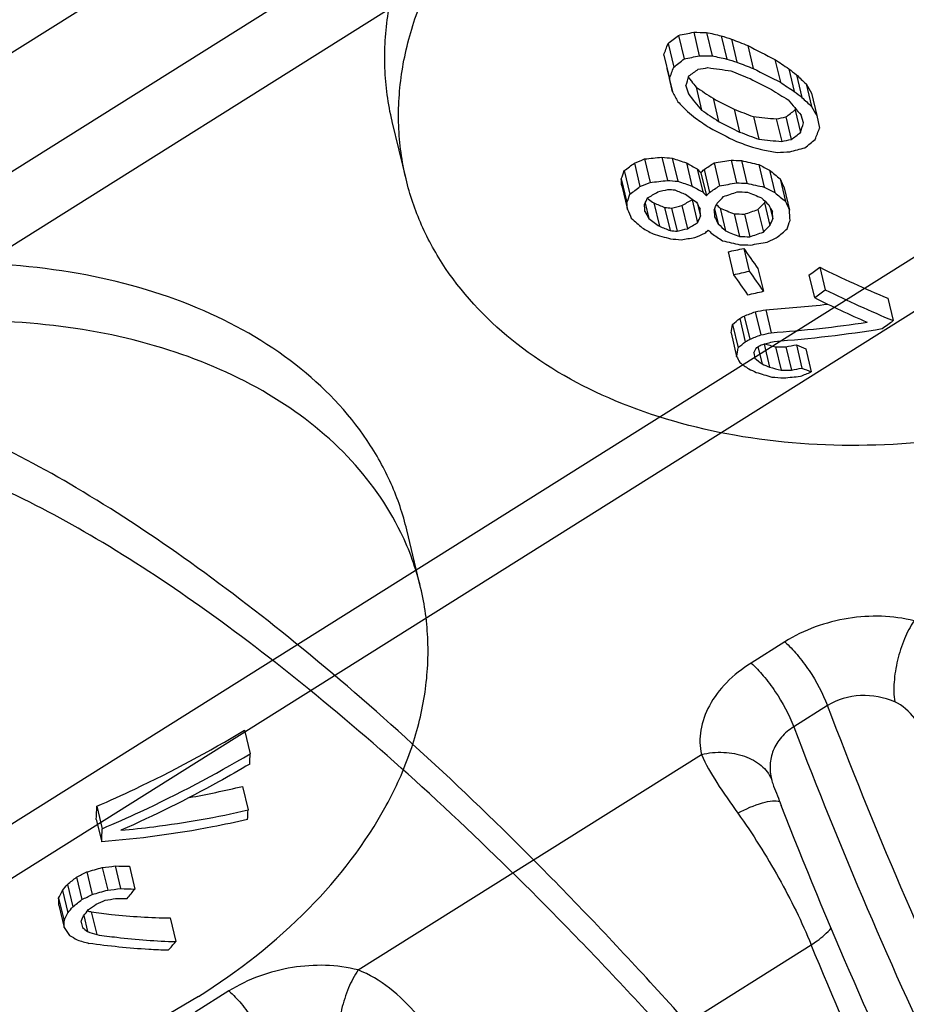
# Model space of a CAD drawing. Header units: millimetres. Extents: x 17 to 597, y 16 to 406.
# Tile 23 of 44: x 89 to 102, y 141 to 155. Entities that reach past the tile are written whole.
import ezdxf

# ---------------------------------------------------------------- set-up
doc = ezdxf.new("R2010")
doc.units = ezdxf.units.MM
doc.header["$LTSCALE"] = 32.67
doc.layers.get('0').update_dxf_attribs({"linetype": 'CONTINUOUS'})
for name, color, linetype in [('AXES', 7, 'CONTINUOUS'), ('ROUNDS', 7, 'CONTINUOUS'), ('SURFS', 7, 'CONTINUOUS')]:
    doc.layers.add(name, color=color, linetype=linetype)

msp = doc.modelspace()

# ---------------------------------------------------------------- linework, layer by layer
at = {"color": 7, "linetype": 'Continuous'}
for p, q in [((98.729069, 155.22098), (98.810183, 154.882914)), ((98.947569, 155.265453), (99.028349, 154.928779)), ((99.130852, 155.263862), (99.211309, 154.928532)), ((99.34009, 155.215344), (99.420128, 154.881766)), ((98.580431, 155.104262), (98.661657, 154.765728)), ((99.488009, 155.168297), (99.567744, 154.835981)), ((99.72236, 155.076368), (99.801614, 154.746055)), ((98.519166, 154.938741), (98.60028, 154.600674)), ((100.111105, 154.875232), (100.189565, 154.548229)), ((98.562747, 154.748015), (98.643527, 154.41134)), ((98.872686, 154.615596), (98.886513, 154.598507)), ((100.308713, 154.743596), (100.386769, 154.418276)), ((100.419988, 154.656426), (100.497814, 154.332065)), ((98.643527, 154.41134), (98.60028, 154.600674)), ((98.836683, 154.500191), (98.871182, 154.382487)), ((98.886513, 154.598507), (98.914799, 154.563622)), ((98.98195, 154.481191), (99.06164, 154.14906)), ((100.556373, 154.525859), (100.633905, 154.202721)), ((100.63233, 154.393043), (100.709646, 154.070803)), ((99.224718, 154.319009), (99.303832, 153.989281)), ((99.527064, 154.162618), (99.605561, 153.835459)), ((99.802628, 154.056599), (99.880642, 153.731453)), ((100.268048, 154.053182), (100.345466, 153.730519)), ((100.398317, 154.150035), (100.405591, 154.172446)), ((100.398317, 154.150035), (100.475664, 153.827671)), ((100.520385, 153.965719), (100.487379, 154.077202)), ((100.709646, 154.070803), (100.750207, 153.892668)), ((94.829292, 153.163911), (94.631268, 153.989235)), ((100.129946, 154.024146), (100.207508, 153.700883)), ((98.098145, 153.390832), (98.178933, 153.054127)), ((98.244035, 153.450201), (98.324501, 153.114833)), ((98.491192, 153.475732), (98.571133, 153.142552)), ((98.641034, 153.46191), (98.720667, 153.130016)), ((98.843613, 153.394046), (98.922837, 153.063857)), ((99.238982, 153.393642), (99.317504, 153.066377)), ((99.482735, 153.433359), (99.560877, 153.10768)), ((99.630575, 153.42788), (99.708493, 153.103137)), ((99.879625, 153.369895), (99.957175, 153.046687)), ((97.954797, 153.283058), (98.035916, 152.944974)), ((98.997515, 153.306588), (99.076437, 152.977654)), ((99.050257, 153.252519), (99.129078, 152.924012)), ((99.096761, 153.300077), (99.175506, 152.971882)), ((100.031512, 153.290838), (100.108842, 152.968542)), ((97.911625, 153.1649), (97.992853, 152.82636)), ((97.917107, 153.066428), (97.998335, 152.727889)), ((100.185997, 153.163138), (100.263114, 152.841729)), ((100.242158, 153.038107), (100.319201, 152.717006)), ((98.252247, 152.815394), (98.304734, 152.596637)), ((98.286026, 152.887185), (98.302005, 152.875593)), ((98.379624, 152.819581), (98.459829, 152.485304)), ((98.779327, 152.782207), (98.858705, 152.451376)), ((98.923695, 152.866823), (98.92744, 152.874676)), ((98.923695, 152.866823), (99.002769, 152.53726)), ((99.008986, 152.790536), (99.047155, 152.631456)), ((99.96061, 152.820009), (99.970793, 152.842372)), ((99.96061, 152.820009), (100.038031, 152.497333)), ((98.532147, 152.756775), (98.612044, 152.423782)), ((98.632073, 152.74743), (98.711763, 152.415298)), ((99.047155, 152.631456), (99.041673, 152.729927)), ((99.239806, 152.718403), (99.245288, 152.619932)), ((99.248012, 152.736521), (99.299971, 152.519965)), ((99.325367, 152.745623), (99.403761, 152.418893)), ((99.526484, 152.664944), (99.604582, 152.339451)), ((99.674321, 152.659481), (99.752194, 152.334922)), ((99.867434, 152.725597), (99.945007, 152.402291)), ((100.043977, 152.751738), (100.081756, 152.594282)), ((100.081756, 152.594282), (100.076274, 152.692753)), ((99.439123, 152.11989), (99.517746, 151.79221)), ((99.665046, 152.168101), (99.743256, 151.842139)), ((99.867363, 151.879691), (99.945595, 151.553639)), ((100.754915, 151.898063), (100.832046, 151.576599)), ((100.597972, 151.785677), (100.675409, 151.462934)), ((101.726377, 151.454828), (101.803507, 151.133364)), ((99.828472, 151.260475), (99.907907, 150.929406)), ((99.979673, 151.290508), (100.058803, 150.96071)), ((99.606863, 151.164143), (99.686921, 150.830478)), ((99.671779, 151.200184), (99.751627, 150.867395)), ((99.482023, 150.95884), (99.562937, 150.621607)), ((99.503889, 151.080278), (99.584376, 150.744826)), ((99.807301, 150.670112), (99.823632, 150.595918)), ((99.867544, 150.760383), (99.926353, 150.515279)), ((99.954864, 150.797072), (100.034293, 150.466031)), ((100.120898, 150.75916), (100.201423, 150.423549)), ((100.266687, 150.758607), (100.347002, 150.42387)), ((100.417918, 150.788514), (100.497921, 150.455081)), ((100.551632, 150.732002), (100.63168, 150.398381)), ((95.03843, 147.310378), (94.840406, 148.135702)), ((92.516199, 145.266957), (92.5975, 144.92811)), ((92.487498, 144.461181), (92.568741, 144.122579)), ((90.402549, 144.175259), (90.479575, 143.85423)), ((90.395433, 143.987178), (90.472459, 143.666149)), ((90.259161, 143.234861), (90.336392, 142.912979)), ((90.48073, 143.298738), (90.558243, 142.975684)), ((90.665593, 143.320278), (90.743396, 142.996011)), ((90.868909, 143.316418), (90.947094, 142.990563)), ((89.98348, 143.05738), (90.060503, 142.736364)), ((90.111846, 143.159853), (90.188939, 142.838547)), ((89.910513, 142.970849), (89.987536, 142.649833)), ((89.856461, 142.856994), (89.933553, 142.535688)), ((89.857841, 142.75894), (89.935072, 142.437058)), ((90.322962, 142.661986), (90.4011, 142.336324)), ((90.176478, 142.515923), (90.196061, 142.439666)), ((90.177694, 142.516214), (90.196061, 142.439666)), ((90.215959, 142.608926), (90.271, 142.379528)), ((91.45335, 142.575095), (91.534578, 142.236555))]:
    msp.add_line(p, q, dxfattribs=at)
at = {"color": 9, "linetype": 'Continuous'}
for p, q in [((94.143635, 141.830251), (99.057321, 144.918497)), ((96.12304, 139.358286), (100.630429, 142.191174)), ((92.29433, 141.529503), (91.811504, 141.226048))]:
    msp.add_line(p, q, dxfattribs=at)
at = {"color": 7, "linetype": 'Continuous'}
for centre, radius, start, end in [((89.889653, 166.3248), 14.192607, 307.7592864, 308.5222387), ((95.72054, 170.56105), 15.632306, 281.0961389, 281.9134171), ((99.189055, 172.520637), 17.256873, 269.1981984, 269.8067541), ((103.58106, 173.980561), 19.238482, 256.625316, 257.2650037), ((105.497432, 174.318367), 20.070833, 252.1346803, 252.5777865), ((79.585974, 162.04064), 20.221343, 339.4387754, 339.9388654), ((107.189359, 174.456273), 20.768649, 248.2340428, 248.9285283), ((109.968581, 174.403495), 21.875166, 242.0698283, 243.2162704), ((95.565892, 170.856765), 16.299979, 281.4806208, 282.2642631), ((99.144078, 172.863869), 17.935464, 269.6302971, 270.214776), ((103.66541, 174.327497), 19.90374, 257.0687288, 257.6847348), ((79.050715, 161.964333), 20.890403, 339.3603072, 339.8432855), ((89.563092, 166.450358), 14.809269, 307.9071126, 308.6390726), ((96.309079, 171.256694), 16.740881, 279.2900561, 279.7740103), ((101.925541, 173.780509), 19.22298, 261.7014125, 262.6953899), ((105.63237, 174.649801), 20.721176, 252.5543095, 252.9816643), ((107.36603, 174.767929), 21.403173, 248.6322986, 249.3030533), ((113.071532, 174.116894), 23.199445, 236.0373422, 236.6237476), ((77.147369, 161.33139), 22.739649, 342.5178184, 342.8904306), ((90.236295, 166.821702), 14.936029, 305.363276, 305.9816532), ((107.769077, 174.692121), 21.629346, 247.4700663, 248.262718), ((110.209179, 174.676709), 22.484403, 242.4269371, 243.5366604), ((115.403879, 173.898451), 24.387958, 231.759788, 232.0918759), ((118.872765, 173.794793), 26.585373, 226.0448484, 226.4517611), ((124.249527, 175.133782), 32.634031, 219.0743648, 219.2610325), ((112.20627, 174.013712), 23.588175, 235.9003837, 236.6095557), ((110.125811, 174.563694), 22.494349, 242.5561127, 243.4187712), ((113.378914, 174.34849), 23.790949, 236.3316242, 236.9004009), ((139.708912, 176.828956), 45.059399, 209.6678393, 209.86239), ((143.453423, 179.04596), 51.135029, 208.8001678, 208.9810829), ((125.06328, 175.558663), 33.681692, 218.9553612, 219.4678483), ((112.675602, 174.233339), 23.465819, 237.479514, 238.172115), ((115.760071, 174.10539), 24.978408, 232.0143838, 232.3368531), ((119.300484, 173.979222), 27.19469, 226.2582051, 226.6537745), ((119.838569, 174.949017), 29.555913, 224.3996076, 224.7830154), ((109.430576, 173.679176), 21.885512, 242.2037054, 243.0948713), ((124.066275, 174.417392), 31.13981, 220.2530932, 220.7824963), ((140.567582, 177.043203), 46.004197, 209.7678469, 209.9572983), ((115.698592, 174.445525), 26.387141, 230.3481015, 230.6650194), ((112.506458, 174.265189), 24.195491, 236.2428136, 236.9298993), ((107.096565, 173.426216), 20.697429, 248.5479895, 249.3653355), ((101.823077, 172.767408), 18.819579, 263.8369105, 264.8383216), ((96.698452, 170.687716), 17.013222, 281.6361345, 282.1113943), ((91.168292, 166.428611), 15.360885, 306.3273542, 306.9328392), ((112.968015, 174.145491), 24.499783, 235.1639987, 235.7287448), ((109.671021, 173.952175), 22.494349, 242.5561127, 243.4187712), ((79.166366, 160.80722), 22.423209, 341.8645473, 342.2353356), ((109.57947, 173.829991), 22.484403, 242.4269371, 243.5366604), ((107.280509, 173.718802), 21.313192, 248.8934693, 249.6840605), ((90.869797, 166.565152), 15.95356, 306.4380474, 307.021473), ((81.266929, 161.323062), 20.852071, 338.6494248, 339.1245043), ((106.794399, 173.59422), 21.167392, 250.0147798, 250.6821382), ((101.856535, 173.095435), 19.464531, 264.1737271, 265.1401003), ((96.568236, 170.97739), 17.655651, 281.8953653, 282.3532797), ((90.45481, 166.070954), 16.030654, 308.9865556, 309.6686573), ((105.188868, 173.44609), 20.548848, 254.7735946, 255.1951578), ((103.408016, 173.235634), 19.960136, 259.9886262, 260.5887216), ((99.285402, 172.185017), 18.660624, 272.6375843, 273.193107), ((95.954226, 170.492305), 17.493709, 284.4679438, 285.1980205), ((91.401117, 162.149222), 11.025406, 306.4710279, 307.4030292), ((93.452921, 165.014466), 12.517467, 291.7834355, 292.5043927), ((96.777689, 168.854942), 15.474372, 275.4374867, 276.3574947), ((100.211304, 171.304865), 17.911918, 264.489295, 264.9706394), ((105.19761, 172.697361), 20.322186, 251.1778606, 251.7802049), ((109.752628, 172.411701), 21.924366, 240.1603111, 240.6229157), ((92.043242, 164.176416), 12.96329, 302.9641988, 303.716634), ((96.743222, 169.478705), 16.277532, 278.819691, 279.6890075), ((100.232427, 171.66565), 18.247698, 267.6453841, 268.1099073), ((104.212897, 172.54568), 19.659297, 256.521128, 257.2663876), ((109.613764, 171.885937), 20.918826, 242.2684761, 242.7374668), ((84.277043, 158.213617), 14.539304, 339.6810308, 340.1767727), ((117.603159, 171.403179), 25.954895, 224.2053687, 224.3721087), ((90.204298, 161.948906), 12.404763, 315.488512, 315.7957377), ((114.539147, 170.684095), 22.649434, 230.1686686, 230.6756998), ((51.260589, 150.518305), 46.726049, 3.1260756, 3.2470088), ((93.197122, 165.204935), 13.132424, 292.2935468, 292.9816707), ((96.645535, 169.164612), 16.137358, 275.9719889, 276.8531778), ((100.198681, 171.657978), 18.58682, 264.9764842, 265.4390561), ((105.342255, 173.022475), 20.965575, 251.5889861, 252.1703185), ((110.023932, 172.664293), 22.525794, 240.4740941, 240.922111), ((91.737721, 164.302599), 13.553811, 303.2819673, 304.0030017), ((96.607234, 169.774308), 16.926326, 279.2139524, 280.0495572), ((100.216133, 171.998639), 18.90232, 268.0134209, 268.4610803), ((104.323762, 172.859147), 20.287944, 256.8507586, 257.5709403), ((149.89026, 175.413856), 54.457398, 204.1162569, 204.260466), ((83.664351, 158.095477), 15.266616, 339.8096713, 340.2832612), ((91.062393, 162.230308), 11.612383, 306.9074837, 307.7951806), ((92.087002, 163.496585), 12.284628, 300.3181075, 301.0999783), ((94.907706, 167.285025), 14.735138, 283.8395968, 284.4279639), ((100.204509, 171.530267), 18.586861, 264.9832689, 265.2917743), ((106.919547, 172.920147), 21.551729, 247.519603, 247.9574635), ((112.61645, 172.023053), 23.538288, 234.1512075, 234.6154081), ((118.085164, 171.578825), 26.595775, 224.379144, 224.5410543), ((89.830323, 161.989154), 12.986286, 315.7288383, 316.0230636), ((94.345283, 167.411238), 15.348007, 289.1352602, 289.8980802), ((100.22273, 171.88073), 18.91252, 268.018962, 268.4663685), ((107.635749, 172.500084), 21.069956, 247.9230083, 248.5117243), ((109.881232, 172.121608), 21.502082, 242.5135151, 242.9681479), ((114.946975, 170.86232), 23.24559, 230.3333135, 230.8255459), ((49.490616, 150.076704), 48.580115, 3.1283833, 3.2447011), ((85.736369, 158.742481), 13.8484, 334.5787967, 335.0098474), ((49.393531, 150.028747), 48.928804, 3.1287978, 3.2442866), ((111.548786, 171.150718), 22.571163, 234.0634059, 234.3063812), ((106.327705, 171.904545), 20.673844, 247.3903335, 247.8474759), ((95.458798, 166.513019), 14.12661, 282.9811847, 283.5948619), ((92.834985, 163.089657), 11.898687, 299.9721993, 300.7779894), ((137.111537, 173.304615), 43.273922, 208.2342833, 208.3888062), ((85.427787, 159.003497), 15.17479, 335.5323157, 335.9339578), ((115.748073, 169.635357), 23.557767, 225.6266491, 225.8032116), ((89.94657, 161.948814), 13.06133, 315.6312962, 316.216679), ((91.025879, 161.544563), 12.487885, 315.0732842, 315.681888), ((117.433164, 170.665203), 24.951709, 225.4140292, 225.7483508), ((136.31141, 172.575851), 41.33186, 208.5966521, 208.7546439), ((151.395732, 175.760649), 56.03411, 204.1431181, 204.2829506), ((149.682199, 175.651832), 56.539623, 203.9192766, 204.0607691), ((135.604322, 172.763847), 42.402543, 208.2416786, 208.3992841), ((100.249896, 170.585992), 17.911774, 264.4968457, 264.8178824), ((106.95736, 171.479703), 20.229015, 247.8347286, 248.4484931), ((100.274653, 170.90789), 18.258281, 267.6515348, 268.1157751), ((94.987249, 166.664738), 14.768746, 288.5036015, 289.295487), ((49.283661, 149.801619), 51.118743, 3.1036364, 3.269448), ((114.312071, 171.03604), 24.57976, 228.5935323, 229.0787994), ((111.955022, 171.44865), 23.275066, 234.0926092, 234.5625875), ((92.538093, 163.217409), 12.484295, 300.4166971, 301.1864492), ((86.283279, 158.58833), 14.085484, 334.5580683, 334.9816377), ((134.978408, 172.101467), 40.698723, 208.5990184, 208.7594311), ((116.330958, 169.90505), 24.337126, 225.5894787, 225.9305469), ((90.659024, 161.584245), 13.059011, 315.3227403, 315.9062329), ((86.029986, 158.873428), 15.390904, 335.5262163, 335.9221387), ((84.199605, 158.128896), 17.059181, 340.5478086, 340.9798575), ((109.242094, 171.782298), 22.246134, 240.2756009, 240.7306862), ((104.007829, 171.996791), 20.415637, 253.9564983, 254.6913863), ((106.520089, 172.208432), 21.306562, 247.771615, 248.2131104), ((100.237402, 170.93944), 18.586861, 264.9832689, 265.2917743), ((95.265617, 166.768644), 14.761248, 283.5008033, 284.0881006), ((93.793138, 164.750337), 13.458019, 292.5952082, 293.2672472), ((90.967901, 160.998359), 11.850796, 313.3926542, 313.7072329), ((116.139073, 169.801845), 24.292624, 225.6464447, 225.8174237), ((111.449488, 170.492604), 21.860294, 235.9463405, 236.428868), ((107.167213, 171.750617), 20.832349, 248.1200364, 248.7140067), ((94.773118, 166.894806), 15.387704, 288.8792645, 289.6397638), ((91.543557, 162.599661), 13.396753, 309.9422553, 310.7309514), ((100.245279, 170.820972), 18.58682, 264.9764842, 265.4390561), ((96.317553, 167.81918), 15.718238, 278.9661906, 279.6927666), ((104.003433, 171.915093), 20.17772, 256.6994396, 257.4244884), ((100.258364, 171.240668), 18.91252, 268.018962, 268.4663685), ((100.265473, 171.112398), 18.90232, 268.0134209, 268.4610803), ((96.972333, 169.062686), 17.074532, 279.3890656, 280.2172537), ((93.719615, 165.394467), 14.560181, 295.5571187, 296.1844599), ((96.387458, 166.973934), 15.164276, 281.6095064, 282.4823453), ((120.125342, 166.305666), 24.869549, 214.6435254, 215.4551716), ((96.214825, 167.244564), 15.801409, 282.0653352, 282.9028422), ((120.259963, 166.124932), 25.212427, 214.6441909, 215.4449676), ((120.961719, 166.508456), 25.793876, 214.6524377, 215.4351894), ((93.702065, 161.581381), 11.979538, 305.1444925, 306.0677439), ((108.054131, 166.609926), 16.423077, 243.611927, 247.3378525), ((96.419055, 166.951578), 15.796615, 282.0620279, 282.89979), ((93.38601, 161.672958), 12.545116, 305.5247631, 306.4086682), ((108.371384, 166.814752), 17.001263, 243.6753046, 247.2744749), ((98.891116, 168.438005), 17.182014, 273.6323742, 276.6045972), ((108.153324, 166.560487), 16.848007, 243.6504884, 246.4908681), ((95.572542, 162.087647), 11.633597, 290.6318509, 291.4587269), ((97.027103, 165.759493), 14.767166, 280.9354235, 281.5335395), ((94.56503, 157.249571), 7.902691, 308.6791981, 309.6420646), ((94.987477, 159.560972), 9.583604, 298.816716, 299.2606224), ((98.797808, 168.852871), 17.936542, 274.0313974, 278.4474767), ((94.357471, 161.229724), 12.545116, 305.5247631, 306.4086682), ((89.041536, 152.901463), 10.619677, 349.4597177, 350.1254448), ((96.853285, 166.032796), 15.40919, 281.4336936, 282.0067181), ((98.765634, 168.78028), 17.992769, 274.2476373, 279.2146175), ((94.233524, 157.255249), 8.427172, 309.416449, 310.3248683), ((94.697689, 159.650389), 10.133276, 299.495899, 299.9171204), ((95.321901, 162.259082), 12.222643, 291.2488691, 292.0370278), ((96.315064, 164.503913), 14.180948, 284.7058042, 285.4729722), ((88.188292, 152.66417), 11.556584, 349.8198043, 350.4398855), ((92.739531, 154.497208), 8.037415, 331.5650905, 332.2153562), ((94.854317, 159.578144), 10.143259, 299.5076787, 299.9285103), ((104.34285, 167.562627), 17.325745, 255.3529421, 255.6111318), ((104.318435, 167.467427), 17.227464, 255.6111037, 255.8977076), ((100.260266, 168.30993), 17.551324, 269.5450326, 270.0209611), ((97.511592, 165.08781), 14.591662, 280.8835176, 281.488848), ((106.169142, 164.210023), 14.601831, 246.8044802, 247.374095), ((121.264914, 161.445176), 24.251297, 206.50711, 206.7352891), ((108.229808, 162.409485), 14.675268, 234.0111554, 234.6348063), ((108.911007, 162.066063), 14.633681, 231.6115082, 232.1228207), ((106.473053, 164.993346), 16.035178, 245.1563244, 245.5808737), ((105.000332, 166.961775), 17.352985, 252.7137817, 253.4768578), ((106.65504, 165.119991), 16.080201, 245.2635171, 245.6862624), ((104.527694, 167.793575), 17.900683, 255.462216, 256.0141708), ((100.233967, 168.648178), 18.224658, 269.8976841, 270.3553674), ((97.335974, 165.364189), 15.240716, 281.3945877, 281.9739578), ((96.182559, 161.589969), 12.043517, 290.8807009, 291.679873), ((106.497551, 164.422575), 15.201528, 246.75443, 247.3020041), ((101.483214, 168.827214), 18.556099, 265.6170005, 266.1515307), ((98.632258, 167.060576), 16.824398, 275.4759188, 276.2886166), ((91.285289, 146.409256), 3.859796, 13.5010456, 25.93221), ((55.318836, 145.82996), 37.289571, 358.3878402, 358.6141623), ((89.483372, 156.817594), 12.716356, 280.1622849, 283.664792), ((56.982981, 145.345525), 33.440052, 357.6719829, 357.9944704), ((63.862674, 145.506698), 28.739417, 356.9702711, 357.2395089), ((55.869918, 145.069524), 34.630988, 357.6775279, 357.9889253), ((81.830064, 159.60739), 18.414922, 296.7264973, 297.2408461), ((85.715313, 159.412307), 16.803462, 285.6887517, 286.4750251), ((88.921825, 157.481631), 14.268309, 276.2724571, 277.0198185), ((90.997114, 155.425584), 12.109845, 268.4312677, 269.3934113), ((77.548859, 153.468824), 16.217829, 319.6608473, 320.0607336), ((78.913406, 157.056304), 17.847028, 308.3362537, 308.8635661), ((76.192294, 149.413748), 15.155873, 334.3659692, 334.842434), ((81.677209, 159.884002), 19.052482, 296.5354695, 297.0321937), ((85.702649, 159.731019), 17.444714, 285.4040626, 286.1612643), ((89.027079, 157.775915), 14.879224, 275.9065437, 276.6238078), ((91.184446, 155.676259), 12.687916, 268.0079193, 268.9281097), ((77.230195, 153.868249), 17.506495, 321.0187622, 321.5851077), ((61.167994, 142.403966), 28.692044, 0.7088736, 0.9046997), ((78.640171, 157.222552), 18.446507, 308.250835, 308.7606185), ((79.27108, 157.793414), 18.689229, 306.1097601, 306.5286856), ((83.341069, 159.959071), 18.575194, 292.3194674, 292.7503795), ((87.819737, 158.413469), 15.817371, 279.8456195, 280.3898518), ((90.750797, 155.880992), 13.02578, 269.6548052, 270.3875537), ((75.688253, 149.34257), 15.78804, 334.4599642, 334.918193), ((77.184448, 153.520047), 16.795256, 319.6677215, 320.0538594), ((77.468187, 153.428543), 16.718126, 319.6668307, 320.0547502), ((93.161846, 151.670094), 9.444854, 252.1813678, 252.5078818), ((59.648873, 142.01994), 30.289072, 0.7890588, 0.9756532), ((75.454467, 148.295049), 15.815685, 338.5675074, 338.9256173), ((103.478608, 151.672478), 16.392692, 214.2903167, 214.7584925), ((96.833686, 150.634255), 10.545585, 230.9924943, 231.5145441), ((93.519163, 151.943216), 10.100232, 251.2407172, 252.0183753), ((95.170573, 150.941783), 10.04196, 239.0825523, 239.8257975), ((93.090145, 152.133565), 10.309238, 253.2738769, 254.2418468), ((80.25949, 152.168635), 15.025772, 317.9886239, 318.6235902)]:
    msp.add_arc(centre, radius, start, end, dxfattribs=at)
for points, knots in [([(94.631183, 153.989623), (94.571205, 154.239769), (94.50116, 154.75888), (94.552609, 155.553747), (94.757592, 156.352191), (95.240084, 157.425751), (96.216665, 158.688951), (97.242243, 159.489847), (97.813135, 159.848652)], [0, 0, 0, 0, 0.108718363, 0.219636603, 0.334664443, 0.45521673, 0.715019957, 1, 1, 1, 1]), ([(94.8293, 153.163913), (94.769293, 153.414068), (94.699193, 153.933202), (94.750581, 154.728116), (94.955524, 155.526614), (95.437992, 156.600253), (96.414599, 157.863552), (97.440232, 158.664501), (98.01116, 159.023328)], [0, 0, 0, 0, 0.108718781, 0.219636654, 0.334663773, 0.455215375, 0.715018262, 1, 1, 1, 1]), ([(107.050265, 151.000184), (106.501681, 150.6554), (105.31874, 150.065888), (103.416506, 149.508219), (101.458643, 149.288869), (99.564184, 149.422209), (97.846091, 149.903558), (96.407678, 150.709827), (95.505264, 151.643756), (95.035166, 152.490993), (94.883526, 152.93786), (94.8293, 153.163913)], [0, 0, 0, 0, 0.137639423, 0.278862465, 0.419104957, 0.553944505, 0.679873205, 0.795107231, 0.900414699, 0.950617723, 1, 1, 1, 1]), ([(94.84049, 148.135315), (94.786286, 148.361381), (94.634687, 148.808275), (94.164655, 149.655574), (93.262291, 150.589588), (91.823889, 151.395946), (90.105771, 151.877366), (88.211261, 152.010753), (86.253329, 151.791427), (84.351023, 151.233756), (83.168037, 150.644226), (82.619433, 150.29943)], [0, 0, 0, 0, 0.049382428, 0.099585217, 0.204891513, 0.3201243, 0.446052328, 0.580891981, 0.721135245, 0.86235943, 1, 1, 1, 1]), ([(94.756451, 148.097174), (94.562629, 148.496981), (94.014997, 149.262259), (92.856103, 150.151677), (91.40999, 150.779645), (89.754543, 151.11973), (87.973638, 151.15842), (85.574866, 150.810787), (83.841054, 150.117434), (82.817458, 149.474106)], [0, 0, 0, 0, 0.100406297, 0.20856173, 0.326419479, 0.453656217, 0.588190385, 0.72679364, 1, 1, 1, 1]), ([(91.856563, 141.450961), (92.42749, 141.809788), (93.453124, 142.610738), (94.42973, 143.874037), (94.912199, 144.947675), (95.117142, 145.746173), (95.168529, 146.541088), (95.09843, 147.060222), (95.038422, 147.310376)], [0, 0, 0, 0, 0.284981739, 0.544784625, 0.665336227, 0.780363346, 0.89128122, 1, 1, 1, 1]), ([(90.402549, 144.175259), (90.58598, 144.254853), (91.308419, 144.582736), (92.008994, 144.95902), (92.516199, 145.266957)], [0, 0, 0, 0, 0.252048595, 1, 1, 1, 1]), ([(90.479575, 143.85423), (90.662949, 143.932723), (91.385864, 144.255978), (92.08802, 144.625858), (92.5975, 144.92811)], [0, 0, 0, 0, 0.2518972, 1, 1, 1, 1]), ([(92.593647, 144.780864), (92.44577, 144.69356), (91.844887, 144.350603), (91.224103, 144.042609), (90.748904, 143.831212)], [0, 0, 0, 0, 0.248221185, 1, 1, 1, 1]), ([(90.748904, 143.831212), (90.905138, 143.845993), (91.516033, 143.913399), (92.122822, 144.019597), (92.568741, 144.122579)], [0, 0, 0, 0, 0.255344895, 1, 1, 1, 1]), ([(92.56192, 143.987702), (92.394438, 143.948395), (91.704789, 143.801238), (91.003801, 143.708595), (90.472459, 143.666149)], [0, 0, 0, 0, 0.243994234, 1, 1, 1, 1]), ([(91.856563, 141.450961), (91.307979, 141.106177), (90.125038, 140.516665), (88.222804, 139.958996), (86.264941, 139.739646), (84.370482, 139.872986), (82.652389, 140.354336), (81.213976, 141.160604), (80.311562, 142.094533), (79.841464, 142.94177), (79.689824, 143.388637), (79.635598, 143.614691)], [0, 0, 0, 0, 0.137639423, 0.278862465, 0.419104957, 0.553944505, 0.679873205, 0.795107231, 0.900414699, 0.950617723, 1, 1, 1, 1]), ([(90.322962, 142.661986), (90.419399, 142.649006), (90.794704, 142.60368), (91.172658, 142.579301), (91.45335, 142.575095)], [0, 0, 0, 0, 0.257404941, 1, 1, 1, 1]), ([(91.423818, 142.112214), (91.331663, 142.114894), (90.952623, 142.131747), (90.574686, 142.171157), (90.290388, 142.211783)], [0, 0, 0, 0, 0.243011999, 1, 1, 1, 1]), ([(90.4011, 142.336324), (90.497651, 142.322514), (90.873893, 142.273669), (91.252834, 142.244811), (91.534578, 142.236555)], [0, 0, 0, 0, 0.257073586, 1, 1, 1, 1])]:
    msp.add_open_spline(points, degree=3, knots=knots, dxfattribs=at)
at = {"color": 9, "linetype": 'Continuous'}
for points, knots in [([(94.143635, 141.830251), (93.839665, 141.907943), (93.184066, 141.922939), (92.567746, 141.701332), (92.29433, 141.529503)], [0, 0, 0, 0, 0.49278692, 1, 1, 1, 1]), ([(94.143635, 141.830251), (94.089224, 141.749615), (93.995399, 141.566128), (93.900216, 141.269294), (93.851285, 140.964722), (93.853188, 140.762811), (93.86655, 140.669701)], [0, 0, 0, 0, 0.240374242, 0.505395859, 0.767566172, 1, 1, 1, 1]), ([(94.987259, 141.189704), (94.868112, 141.328832), (94.614104, 141.58141), (94.303854, 141.766293), (94.143635, 141.830251)], [0, 0, 0, 0, 0.514985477, 1, 1, 1, 1]), ([(92.29433, 141.529503), (92.356996, 141.47388), (92.480148, 141.342484), (92.699491, 141.046469), (92.837332, 140.793873), (92.904517, 140.617152)], [0, 0, 0, 0, 0.227490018, 0.486712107, 1, 1, 1, 1])]:
    msp.add_open_spline(points, degree=3, knots=knots, dxfattribs=at)
at = {"layer": 'AXES', "color": 7, "linetype": 'Continuous'}
msp.add_arc((159.960264, 167.513873), 64.15094, 201.05576636, 201.321637, dxfattribs=at)
at = {"layer": 'AXES', "color": 9, "linetype": 'Continuous'}
for points, knots in [([(126.730579, 110.354696), (126.176327, 110.685744), (125.041704, 111.437589), (123.347713, 112.743122), (121.589845, 114.272507), (119.112191, 116.660234), (115.995567, 120.101168), (112.381857, 124.716285), (108.934427, 129.753955), (105.787507, 135.018648), (103.063257, 140.305497), (101.528243, 143.869619), (100.863123, 145.619126)], [0, 0, 0, 0, 0.043693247, 0.092000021, 0.144656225, 0.201306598, 0.324800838, 0.458482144, 0.597739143, 0.737666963, 0.873326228, 1, 1, 1, 1]), ([(100.380297, 145.315671), (101.045418, 143.566164), (102.580432, 140.002042), (105.304682, 134.715193), (108.451602, 129.4505), (111.899032, 124.41283), (115.512742, 119.797713), (118.629366, 116.356778), (121.107019, 113.969052), (122.864888, 112.439667), (124.558878, 111.134134), (125.693502, 110.382289), (126.247754, 110.051241)], [0, 0, 0, 0, 0.126673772, 0.262333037, 0.402260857, 0.541517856, 0.675199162, 0.798693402, 0.855343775, 0.907999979, 0.956306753, 1, 1, 1, 1]), ([(123.118385, 111.533928), (122.631157, 111.861087), (121.638698, 112.582555), (119.594026, 114.263509), (116.967921, 116.788671), (113.845117, 120.295044), (110.751442, 124.265648), (107.789587, 128.569956), (105.057509, 133.066591), (102.645462, 137.606673), (101.251651, 140.675721), (100.630429, 142.191174)], [0, 0, 0, 0, 0.045798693, 0.095667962, 0.206473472, 0.329672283, 0.461812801, 0.599019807, 0.737192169, 0.872186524, 1, 1, 1, 1])]:
    msp.add_open_spline(points, degree=3, knots=knots, dxfattribs=at)
at = {"layer": 'AXES', "color": 7, "linetype": 'Continuous'}
msp.add_open_spline([(125.346224, 110.101299), (124.798583, 110.43494), (123.683048, 111.184389), (122.023143, 112.473951), (120.311999, 113.969139), (117.914505, 116.283829), (114.905868, 119.601915), (111.418372, 124.040846), (108.087549, 128.88105), (105.03554, 133.945082), (102.37447, 139.046814), (100.862211, 142.492283), (100.2002, 144.188396)], degree=3, knots=[0, 0, 0, 0, 0.044830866, 0.093839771, 0.146861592, 0.203611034, 0.326739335, 0.459622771, 0.597986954, 0.737233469, 0.872713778, 1, 1, 1, 1], dxfattribs=at)
at = {"layer": 'ROUNDS', "color": 9, "linetype": 'Continuous'}
for p, q in [((101.97556, 163.009785), (77.737988, 147.776502)), ((100.252935, 146.531477), (99.77011, 146.228022)), ((100.863123, 145.619126), (100.380297, 145.315671))]:
    msp.add_line(p, q, dxfattribs=at)
for points, knots in [([(102.102241, 146.832225), (101.798271, 146.909917), (101.142672, 146.924913), (100.526351, 146.703306), (100.252935, 146.531477)], [0, 0, 0, 0, 0.49278692, 1, 1, 1, 1]), ([(102.102241, 146.832225), (102.04783, 146.751589), (101.954005, 146.568102), (101.858822, 146.271268), (101.80989, 145.966696), (101.811794, 145.764785), (101.825156, 145.671675)], [0, 0, 0, 0, 0.240374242, 0.505395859, 0.767566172, 1, 1, 1, 1]), ([(100.252935, 146.531477), (100.315602, 146.475854), (100.438753, 146.344458), (100.658096, 146.048442), (100.795938, 145.795847), (100.863123, 145.619126)], [0, 0, 0, 0, 0.227490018, 0.486712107, 1, 1, 1, 1]), ([(99.77011, 146.228022), (99.642763, 146.147979), (99.414183, 145.968805), (99.160751, 145.638226), (99.029295, 145.277952), (99.033194, 145.031625), (99.057321, 144.918497)], [0, 0, 0, 0, 0.285371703, 0.545332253, 0.780540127, 1, 1, 1, 1]), ([(99.77011, 146.228022), (99.832777, 146.172399), (99.955928, 146.041003), (100.175271, 145.744987), (100.313113, 145.492391), (100.380297, 145.315671)], [0, 0, 0, 0, 0.227490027, 0.486712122, 1, 1, 1, 1]), ([(101.825156, 145.671675), (101.673255, 145.73673), (101.337381, 145.800921), (101.002924, 145.706984), (100.863123, 145.619126)], [0, 0, 0, 0, 0.500195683, 1, 1, 1, 1]), ([(102.187824, 145.333515), (102.163927, 145.368534), (102.066287, 145.501956), (101.939003, 145.622921), (101.825156, 145.671675)], [0, 0, 0, 0, 0.255020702, 1, 1, 1, 1]), ([(100.380297, 145.315671), (100.314309, 145.274195), (100.196488, 145.175067), (100.077861, 144.98345), (100.030137, 144.771963), (100.044498, 144.630481), (100.061284, 144.563081)], [0, 0, 0, 0, 0.267899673, 0.519959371, 0.761256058, 1, 1, 1, 1]), ([(99.057321, 144.918497), (99.162143, 144.942294), (99.372802, 144.962724), (99.672212, 144.910514), (99.918912, 144.779418), (100.029486, 144.637846), (100.061283, 144.563083)], [0, 0, 0, 0, 0.282009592, 0.547949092, 0.786847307, 1, 1, 1, 1]), ([(99.057321, 144.918497), (99.119043, 144.778662), (99.286784, 144.491721), (99.476593, 144.221049), (99.580014, 144.076244)], [0, 0, 0, 0, 0.462071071, 1, 1, 1, 1]), ([(100.061284, 144.563081), (100.063262, 144.555142), (100.072146, 144.522284), (100.083319, 144.490076), (100.092605, 144.465952)], [0, 0, 0, 0, 0.240425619, 1, 1, 1, 1]), ([(99.580014, 144.076244), (99.692919, 144.13718), (99.855539, 144.211714), (100.06305, 144.256237), (100.148989, 144.254474), (100.183011, 144.244314)], [0, 0, 0, 0, 0.605158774, 0.832522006, 1, 1, 1, 1]), ([(99.580014, 144.076244), (99.792781, 143.778337), (100.176236, 143.166659), (100.496028, 142.51904), (100.630429, 142.191174)], [0, 0, 0, 0, 0.508149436, 1, 1, 1, 1]), ([(100.630429, 142.191174), (100.659111, 142.209201), (100.762607, 142.278815), (100.858394, 142.361456), (100.917116, 142.430898)], [0, 0, 0, 0, 0.271410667, 1, 1, 1, 1])]:
    msp.add_open_spline(points, degree=3, knots=knots, dxfattribs=at)
at = {"layer": 'SURFS', "color": 6, "linetype": 'Continuous'}
for p, q in [((83.712497, 149.830282), (118.079204, 171.429714)), ((84.191412, 149.068284), (118.558118, 170.667717))]:
    msp.add_line(p, q, dxfattribs=at)
at = {"layer": 'SURFS', "color": 7, "linetype": 'Continuous'}
for p, q in [((116.939401, 161.365449), (82.572694, 139.766016)), ((117.452986, 160.909588), (83.08628, 139.310156))]:
    msp.add_line(p, q, dxfattribs=at)
for points in [[(103.603333, 135.189313), (103.041469, 135.955286), (101.909862, 137.446872), (100.16837, 139.585847), (98.420373, 141.578575), (96.683225, 143.405416), (94.974116, 145.04849), (93.309894, 146.491832), (91.706816, 147.721603), (90.180242, 148.726261), (88.744193, 149.496654), (87.410658, 150.025856), (86.188778, 150.308091), (85.085042, 150.335821), (84.109707, 150.095201), (83.2897, 149.576743), (82.652947, 148.798304), (82.202199, 147.788154), (81.929436, 146.561332), (81.830749, 145.126955), (81.904926, 143.495787), (82.150885, 141.681768), (82.415148, 140.422635), (82.572694, 139.766016)], [(103.477203, 134.872667), (102.932431, 135.615342), (101.835245, 137.061555), (100.146726, 139.135467), (98.4519, 141.06758), (96.767593, 142.838852), (95.110472, 144.431946), (93.496872, 145.831384), (91.942557, 147.023747), (90.462419, 147.997846), (89.070052, 148.744805), (87.777081, 149.257909), (86.592368, 149.531559), (85.522207, 149.558446), (84.57654, 149.325144), (83.781475, 148.822457), (83.164091, 148.067698), (82.727054, 147.088274), (82.462588, 145.89877), (82.366903, 144.508024), (82.438824, 142.926474), (82.677301, 141.167634), (82.933526, 139.946801), (83.08628, 139.310156)]]:
    msp.add_open_spline(points, degree=3, knots=[0, 0, 0, 0, 0.077652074, 0.153011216, 0.225424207, 0.29427936, 0.359018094, 0.41914848, 0.474262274, 0.52405816, 0.568376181, 0.607252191, 0.641006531, 0.670381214, 0.696703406, 0.721923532, 0.748280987, 0.777717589, 0.811550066, 0.850512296, 0.894919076, 0.944802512, 1, 1, 1, 1], dxfattribs=at)

doc.saveas('drawing.dxf')
